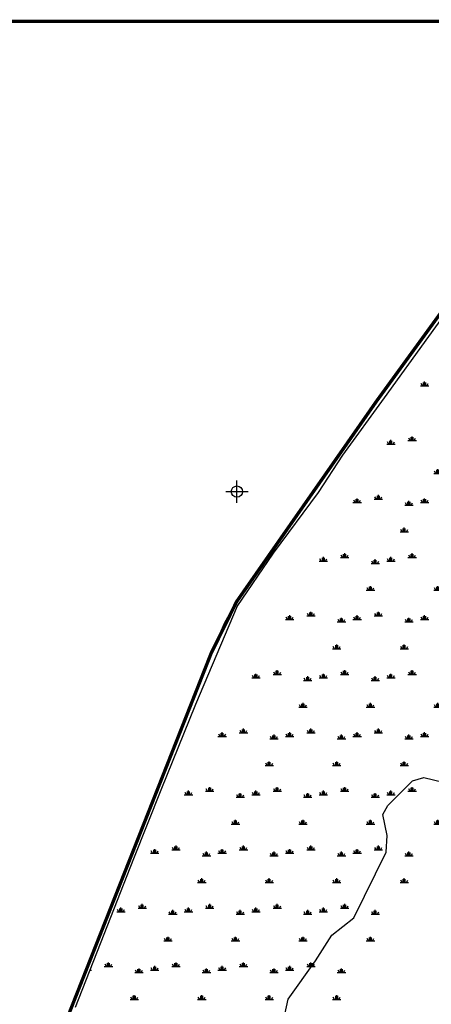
# Model space of a CAD drawing. Extents: x 213162 to 260736, y 787639 to 849969.
# Tile 8 of 17: x 228937 to 232597, y 813934 to 822688. Entities that reach past the tile are written whole.
import ezdxf

# ---------------------------------------------------------------- set-up
doc = ezdxf.new("R2010")
doc.units = 0
doc.header["$LTSCALE"] = 800
doc.header["$PDMODE"] = 34
doc.header["$PDSIZE"] = 100
doc.linetypes.add('PHANTOM', pattern=[0])
doc.layers.get('0').update_dxf_attribs({"linetype": 'CONTINUOUS'})
for name, color, linetype in [('HATCH', 3, 'CONTINUOUS'), ('MAJROADS', 1, 'CONTINUOUS'), ('NBORDER', 1, 'CONTINUOUS'), ('ROW', 3, 'PHANTOM'), ('SEC', 2, 'CONTINUOUS'), ('WSHEDS', 11, 'CONTINUOUS')]:
    doc.layers.add(name, color=color, linetype=linetype)
doc.layers.get('0').off()

# ---------------------------------------------------------------- blocks, each defined once
blk = doc.blocks.new('*X')
at = {"color": 0}
for p, q in [((232518.7, 819433.2), (232506.7, 819454)), ((232528.1, 819433.2), (232528.1, 819463.2)), ((232537.5, 819433.2), (232537.5, 819470.7)), ((232546.9, 819433.2), (232546.9, 819463.2)), ((232556.3, 819433.2), (232568.3, 819454)), ((232500, 819433.2), (232575, 819433.2)), ((232218.7, 818913.6), (232206.7, 818934.4)), ((232228.1, 818913.6), (232228.1, 818943.6)), ((232237.5, 818913.6), (232237.5, 818951.1)), ((232246.9, 818913.6), (232246.9, 818943.6)), ((232256.3, 818913.6), (232268.3, 818934.4)), ((232200, 818913.6), (232275, 818913.6)), ((231900, 818394), (231975, 818394)), ((231918.7, 818394), (231906.7, 818414.8)), ((231928.1, 818394), (231928.1, 818424)), ((231937.5, 818394), (231937.5, 818431.5)), ((231946.9, 818394), (231946.9, 818424)), ((231956.3, 818394), (231968.3, 818414.8)), ((232500, 818394), (232575, 818394)), ((232518.7, 818394), (232506.7, 818414.8)), ((232528.1, 818394), (232528.1, 818424)), ((232537.5, 818394), (232537.5, 818431.5)), ((232546.9, 818394), (232546.9, 818424)), ((232556.3, 818394), (232568.3, 818414.8)), ((231600, 817874.4), (231675, 817874.4)), ((231618.7, 817874.4), (231606.7, 817895.2)), ((231628.1, 817874.4), (231628.1, 817904.4)), ((231637.5, 817874.4), (231637.5, 817911.9)), ((231646.9, 817874.4), (231646.9, 817904.4)), ((231656.3, 817874.4), (231668.3, 817895.2)), ((232200, 817874.4), (232275, 817874.4)), ((232218.7, 817874.4), (232206.7, 817895.2)), ((232228.1, 817874.4), (232228.1, 817904.4)), ((232237.5, 817874.4), (232237.5, 817911.9)), ((232246.9, 817874.4), (232246.9, 817904.4)), ((232256.3, 817874.4), (232268.3, 817895.2)), ((231300, 817354.8), (231375, 817354.8)), ((231318.7, 817354.8), (231306.7, 817375.6)), ((231328.1, 817354.8), (231328.1, 817384.8)), ((231337.5, 817354.8), (231337.5, 817392.3)), ((231346.9, 817354.8), (231346.9, 817384.8)), ((231356.3, 817354.8), (231368.3, 817375.6)), ((231900, 817354.8), (231975, 817354.8)), ((231918.7, 817354.8), (231906.7, 817375.6)), ((231928.1, 817354.8), (231928.1, 817384.8)), ((231937.5, 817354.8), (231937.5, 817392.3)), ((231946.9, 817354.8), (231946.9, 817384.8)), ((231956.3, 817354.8), (231968.3, 817375.6)), ((232500, 817354.8), (232575, 817354.8)), ((232518.7, 817354.8), (232506.7, 817375.6)), ((232528.1, 817354.8), (232528.1, 817384.8)), ((232537.5, 817354.8), (232537.5, 817392.3)), ((232546.9, 817354.8), (232546.9, 817384.8)), ((232556.3, 817354.8), (232568.3, 817375.6)), ((231000, 816835.2), (231075, 816835.2)), ((231018.7, 816835.2), (231006.7, 816855.9)), ((231028.1, 816835.2), (231028.1, 816865.2)), ((231037.5, 816835.2), (231037.5, 816872.7)), ((231046.9, 816835.2), (231046.9, 816865.2)), ((231056.3, 816835.2), (231068.3, 816855.9)), ((231600, 816835.2), (231675, 816835.2)), ((231618.7, 816835.2), (231606.7, 816855.9)), ((231628.1, 816835.2), (231628.1, 816865.2)), ((231637.5, 816835.2), (231637.5, 816872.7)), ((231646.9, 816835.2), (231646.9, 816865.2)), ((231656.3, 816835.2), (231668.3, 816855.9)), ((232200, 816835.2), (232275, 816835.2)), ((232218.7, 816835.2), (232206.7, 816855.9)), ((232228.1, 816835.2), (232228.1, 816865.2)), ((232237.5, 816835.2), (232237.5, 816872.7)), ((232246.9, 816835.2), (232246.9, 816865.2)), ((232256.3, 816835.2), (232268.3, 816855.9)), ((230700, 816315.5), (230775, 816315.5)), ((230718.7, 816315.5), (230706.7, 816336.3)), ((230728.1, 816315.5), (230728.1, 816345.5)), ((230737.5, 816315.5), (230737.5, 816353)), ((230746.9, 816315.5), (230746.9, 816345.5)), ((230756.3, 816315.5), (230768.3, 816336.3)), ((231300, 816315.5), (231375, 816315.5)), ((231318.7, 816315.5), (231306.7, 816336.3)), ((231328.1, 816315.5), (231328.1, 816345.5)), ((231337.5, 816315.5), (231337.5, 816353)), ((231346.9, 816315.5), (231346.9, 816345.5)), ((231356.3, 816315.5), (231368.3, 816336.3)), ((231900, 816315.5), (231975, 816315.5)), ((231918.7, 816315.5), (231906.7, 816336.3)), ((231928.1, 816315.5), (231928.1, 816345.5)), ((231937.5, 816315.5), (231937.5, 816353)), ((231946.9, 816315.5), (231946.9, 816345.5)), ((231956.3, 816315.5), (231968.3, 816336.3)), ((232500, 816315.5), (232575, 816315.5)), ((232518.7, 816315.5), (232506.7, 816336.3)), ((232528.1, 816315.5), (232528.1, 816345.5)), ((232537.5, 816315.5), (232537.5, 816353)), ((232546.9, 816315.5), (232546.9, 816345.5)), ((232556.3, 816315.5), (232568.3, 816336.3)), ((230400, 815795.9), (230475, 815795.9)), ((230418.7, 815795.9), (230406.7, 815816.7)), ((230428.1, 815795.9), (230428.1, 815825.9)), ((230437.5, 815795.9), (230437.5, 815833.4)), ((230446.9, 815795.9), (230446.9, 815825.9)), ((230456.3, 815795.9), (230468.3, 815816.7)), ((231000, 815795.9), (231075, 815795.9)), ((231018.7, 815795.9), (231006.7, 815816.7)), ((231028.1, 815795.9), (231028.1, 815825.9)), ((231037.5, 815795.9), (231037.5, 815833.4)), ((231046.9, 815795.9), (231046.9, 815825.9)), ((231056.3, 815795.9), (231068.3, 815816.7)), ((231600, 815795.9), (231675, 815795.9)), ((231618.7, 815795.9), (231606.7, 815816.7)), ((231628.1, 815795.9), (231628.1, 815825.9)), ((231637.5, 815795.9), (231637.5, 815833.4)), ((231646.9, 815795.9), (231646.9, 815825.9)), ((231656.3, 815795.9), (231668.3, 815816.7)), ((232200, 815795.9), (232275, 815795.9)), ((232218.7, 815795.9), (232206.7, 815816.7)), ((232228.1, 815795.9), (232228.1, 815825.9)), ((232237.5, 815795.9), (232237.5, 815833.4)), ((232246.9, 815795.9), (232246.9, 815825.9)), ((232256.3, 815795.9), (232268.3, 815816.7)), ((230100, 815276.3), (230175, 815276.3)), ((230118.7, 815276.3), (230106.7, 815297.1)), ((230128.1, 815276.3), (230128.1, 815306.3)), ((230137.5, 815276.3), (230137.5, 815313.8)), ((230146.9, 815276.3), (230146.9, 815306.3)), ((230156.3, 815276.3), (230168.3, 815297.1)), ((230700, 815276.3), (230775, 815276.3)), ((230718.7, 815276.3), (230706.7, 815297.1)), ((230728.1, 815276.3), (230728.1, 815306.3)), ((230737.5, 815276.3), (230737.5, 815313.8)), ((230746.9, 815276.3), (230746.9, 815306.3)), ((230756.3, 815276.3), (230768.3, 815297.1)), ((231300, 815276.3), (231375, 815276.3)), ((231318.7, 815276.3), (231306.7, 815297.1)), ((231328.1, 815276.3), (231328.1, 815306.3)), ((231337.5, 815276.3), (231337.5, 815313.8)), ((231346.9, 815276.3), (231346.9, 815306.3)), ((231356.3, 815276.3), (231368.3, 815297.1)), ((231900, 815276.3), (231975, 815276.3)), ((231918.7, 815276.3), (231906.7, 815297.1)), ((231928.1, 815276.3), (231928.1, 815306.3)), ((231937.5, 815276.3), (231937.5, 815313.8)), ((231946.9, 815276.3), (231946.9, 815306.3)), ((231956.3, 815276.3), (231968.3, 815297.1)), ((229800, 814756.7), (229875, 814756.7)), ((229818.7, 814756.7), (229806.7, 814777.5)), ((229828.1, 814756.7), (229828.1, 814786.7)), ((229837.5, 814756.7), (229837.5, 814794.2)), ((229846.9, 814756.7), (229846.9, 814786.7)), ((229856.3, 814756.7), (229868.3, 814777.5)), ((230400, 814756.7), (230475, 814756.7)), ((230418.7, 814756.7), (230406.7, 814777.5)), ((230428.1, 814756.7), (230428.1, 814786.7)), ((230437.5, 814756.7), (230437.5, 814794.2)), ((230446.9, 814756.7), (230446.9, 814786.7)), ((230456.3, 814756.7), (230468.3, 814777.5)), ((231000, 814756.7), (231075, 814756.7)), ((231018.7, 814756.7), (231006.7, 814777.5)), ((231028.1, 814756.7), (231028.1, 814786.7)), ((231037.5, 814756.7), (231037.5, 814794.2)), ((231046.9, 814756.7), (231046.9, 814786.7)), ((231056.3, 814756.7), (231068.3, 814777.5)), ((231600, 814756.7), (231675, 814756.7)), ((231618.7, 814756.7), (231606.7, 814777.5)), ((231628.1, 814756.7), (231628.1, 814786.7)), ((231637.5, 814756.7), (231637.5, 814794.2)), ((231646.9, 814756.7), (231646.9, 814786.7)), ((231656.3, 814756.7), (231668.3, 814777.5)), ((229560.1, 814237.1), (229575, 814237.1)), ((229568.1, 814257.7), (229568.3, 814257.9)), ((230100, 814237.1), (230175, 814237.1)), ((230118.7, 814237.1), (230106.7, 814257.9)), ((230128.1, 814237.1), (230128.1, 814267.1)), ((230137.5, 814237.1), (230137.5, 814274.6)), ((230146.9, 814237.1), (230146.9, 814267.1)), ((230156.3, 814237.1), (230168.3, 814257.9)), ((230700, 814237.1), (230775, 814237.1)), ((230718.7, 814237.1), (230706.7, 814257.9)), ((230728.1, 814237.1), (230728.1, 814267.1)), ((230737.5, 814237.1), (230737.5, 814274.6)), ((230746.9, 814237.1), (230746.9, 814267.1)), ((230756.3, 814237.1), (230768.3, 814257.9)), ((231300, 814237.1), (231375, 814237.1)), ((231318.7, 814237.1), (231306.7, 814257.9)), ((231328.1, 814237.1), (231328.1, 814267.1)), ((231337.5, 814237.1), (231337.5, 814274.6)), ((231346.9, 814237.1), (231346.9, 814267.1)), ((231356.3, 814237.1), (231368.3, 814257.9))]:
    blk.add_line(p, q, dxfattribs=at)

msp = doc.modelspace()

# ---------------------------------------------------------------- linework, layer by layer
at = {"layer": 'MAJROADS', "color": 0}
msp.add_lwpolyline([(234450.7, 822514.2), (232110.9, 819297.8), (230865.6, 817513.8), (230757.7, 817325), (230639.1, 817054.4), (230439.9, 816534.8), (230314.7, 816208.3), (229363, 813819.7), (228620.5, 811956.6), (227886.9, 809979.5), (227717.9, 809481.6), (227615.6, 809250.8), (227519.9, 809071.9), (227179.2, 808583.7), (226631.8, 808023.7), (225916.4, 807239.6), (225690.4, 806836.2), (225607.6, 806555.2), (225553.4, 806138.1), (225532.2, 805232.9), (225465.1, 802969.2), (225363, 802554.6), (225202.7, 802120.5), (224995, 801594.8)], dxfattribs=at)
at = {"layer": 'NBORDER', "color": 0, "const_width": 30}
msp.add_lwpolyline([(218684, 801472.7), (251684, 801472.7), (251684, 822672.7), (218684, 822672.7)], close=True, dxfattribs=at)
at = {"layer": 'ROW', "color": 0}
for points in [[(235758.8, 822514.2), (235615, 822441.4), (235844.1, 822439.6), (235798.5, 822386.6), (235073.4, 822033.6), (234562, 821611.9), (233448, 820792), (233296.4, 820877.5), (232978.3, 820432.1), (232571, 819872.2), (232176.6, 819325), (231807.5, 818816), (231591.2, 818485.1), (231192, 817944.9), (230868.7, 817469.6)], [(230869.6, 817473.4), (230498.8, 816600.5), (230193.1, 815838), (229949.2, 815226.7), (229683.8, 814553.8), (229430.6, 813905.5)], [(231294, 813843.4), (231323.8, 813979.9), (231565.7, 814319.8), (231713.5, 814549.6), (231908.6, 814701.4), (232194.6, 815287.1), (232203.8, 815435.2), (232165.7, 815622.7), (232211.4, 815702.7), (232430.6, 815921.9), (232529.7, 815949.5), (232786.7, 815887.7)]]:
    msp.add_lwpolyline(points, dxfattribs=at)
at = {"layer": 'SEC', "color": 0}
msp.add_point((230868.5, 818492.1), dxfattribs=at)
at = {"layer": 'WSHEDS', "color": 0, "const_width": 30}
msp.add_lwpolyline([(224995, 801594.8), (225202.7, 802120.5), (225465.1, 802969.2), (225465.1, 802969.2), (225526.2, 805241), (225553.4, 806138.1), (225607.6, 806555.2), (225690.4, 806836.2), (225916.4, 807239.6), (226631.8, 808023.7), (227179.2, 808583.7), (227519.9, 809071.9), (227717.9, 809481.6), (227886.9, 809979.5), (229363, 813819.7), (230639.1, 817054.4), (230865.6, 817513.8), (232110.9, 819297.8), (234450.7, 822514.2)], dxfattribs=at)

# ---------------------------------------------------------------- block references
at = {"layer": 'HATCH', "color": 0}
for p in [(0, 0), (0, 0), (0, 0), (0, 0), (0, 0), (0, 0), (0, 0), (0, 0), (0, 0), (0, 0), (0, 0), (0, 0), (0, 0), (0, 0), (0, 0), (0, 0), (0, 0), (0, 0), (0, 0), (0, 0), (0, 0), (0, 0), (0, 0), (-110.8, -487.6), (118.4, -778.9), (-139.4, -1060.6)]:
    msp.add_blockref('*X', p, dxfattribs=at)

doc.saveas('drawing.dxf')
